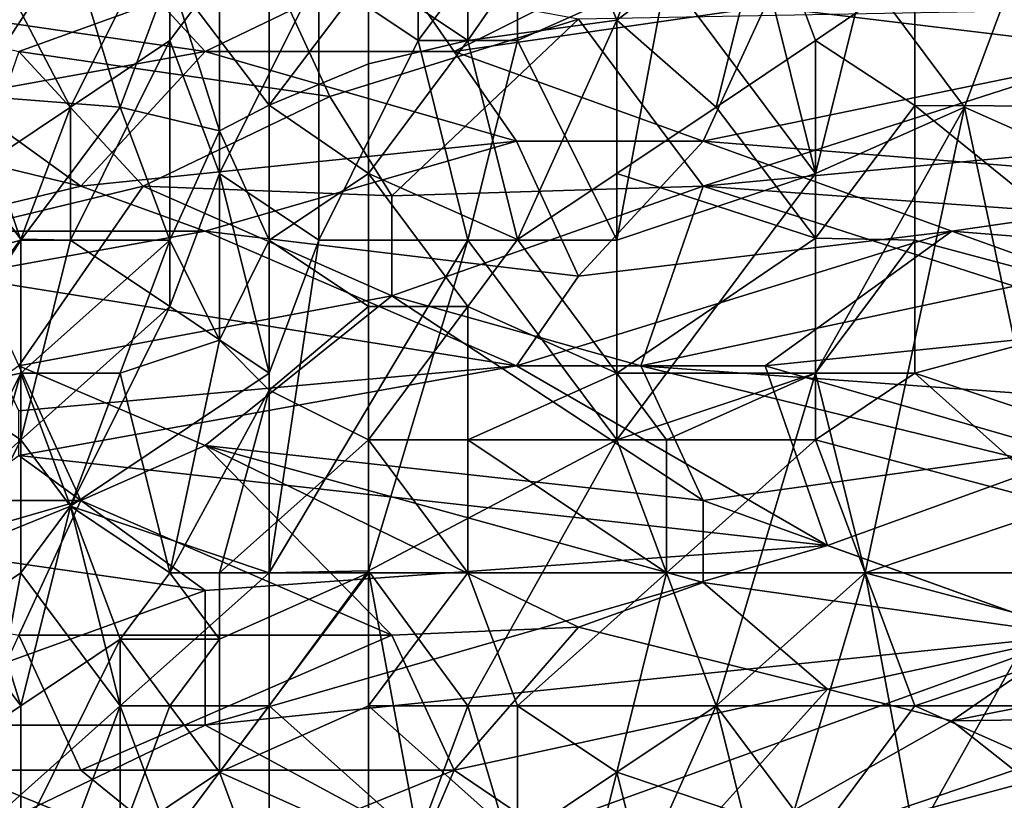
# Model space of a CAD drawing. Extents: x -0.3 to 0.3, y -0.266 to 0.266.
# Tile 189 of 256: x -0.184 to -0.157, y 0.192 to 0.212. Entities that reach past the tile are written whole.
import ezdxf

# ---------------------------------------------------------------- set-up
doc = ezdxf.new("R2010")
doc.units = 0

msp = doc.modelspace()

# ---------------------------------------------------------------- linework, layer by layer
for points in [[(-0.17306, 0.217038, 0.763674), (-0.175703, 0.2135, 0.763583), (-0.17306, 0.211731, 0.764991)], [(-0.17306, 0.217038, 0.763674), (-0.17306, 0.211731, 0.764991), (-0.170417, 0.215269, 0.765077)], [(-0.171739, 0.211731, 0.713358), (-0.174381, 0.2135, 0.715452), (-0.171739, 0.216716, 0.717763)], [(-0.169096, 0.215547, 0.716318), (-0.171739, 0.211731, 0.713358), (-0.171739, 0.216716, 0.717763)], [(-0.166453, 0.215623, 0.716318), (-0.167774, 0.212272, 0.713427), (-0.169096, 0.215547, 0.716318)], [(-0.16381, 0.215269, 0.716076), (-0.167774, 0.212272, 0.713427), (-0.166453, 0.215623, 0.716318)], [(-0.171739, 0.211731, 0.713358), (-0.169096, 0.215547, 0.716318), (-0.167774, 0.212272, 0.713427)], [(-0.179667, 0.215269, 0.760936), (-0.184149, 0.2135, 0.758234), (-0.18231, 0.209962, 0.760961)], [(-0.179667, 0.211731, 0.762053), (-0.179667, 0.215269, 0.760936), (-0.18231, 0.209962, 0.760961)], [(-0.178346, 0.2135, 0.762294), (-0.179667, 0.215269, 0.760936), (-0.179667, 0.211731, 0.762053)], [(-0.170417, 0.211731, 0.765815), (-0.170417, 0.215269, 0.765077), (-0.17306, 0.211731, 0.764991)], [(-0.170417, 0.211731, 0.765815), (-0.166453, 0.2135, 0.766479), (-0.170417, 0.215269, 0.765077)], [(-0.167774, 0.212272, 0.713427), (-0.16381, 0.215269, 0.716076), (-0.165132, 0.209962, 0.71159)], [(-0.16381, 0.215269, 0.716076), (-0.162489, 0.211731, 0.713158), (-0.165132, 0.209962, 0.71159)], [(-0.159846, 0.213528, 0.714872), (-0.162489, 0.211731, 0.713158), (-0.16381, 0.215269, 0.716076)], [(-0.186996, 0.212635, 0.7005), (-0.18203, 0.215023, 0.701647), (-0.17872, 0.211441, 0.698772)], [(-0.17872, 0.211441, 0.698772), (-0.18203, 0.215023, 0.701647), (-0.173754, 0.213829, 0.69997)], [(-0.179667, 0.2135, 0.717823), (-0.177024, 0.214909, 0.717763), (-0.177024, 0.210013, 0.713427)], [(-0.174381, 0.2135, 0.715452), (-0.177024, 0.210013, 0.713427), (-0.177024, 0.214909, 0.717763)], [(-0.184953, 0.210269, 0.719208), (-0.184953, 0.212994, 0.722099), (-0.18231, 0.214291, 0.720654)], [(-0.184953, 0.210269, 0.719208), (-0.18231, 0.214291, 0.720654), (-0.180989, 0.209962, 0.715483)], [(-0.180989, 0.209962, 0.715483), (-0.18231, 0.214291, 0.720654), (-0.179667, 0.2135, 0.717823)], [(-0.183685, 0.211441, 1.164667), (-0.177065, 0.213829, 1.166286), (-0.188651, 0.212635, 1.166176)], [(-0.183685, 0.211441, 1.164667), (-0.175409, 0.210246, 1.163025), (-0.177065, 0.213829, 1.166286)], [(-0.173754, 0.213829, 0.69997), (-0.172099, 0.211441, 0.698376), (-0.17872, 0.211441, 0.698772)], [(-0.168788, 0.212297, 1.164815), (-0.177065, 0.213829, 1.166286), (-0.175409, 0.210246, 1.163025)], [(-0.167133, 0.213932, 0.699573), (-0.172099, 0.211441, 0.698376), (-0.173754, 0.213829, 0.69997)], [(-0.172099, 0.211441, 0.698376), (-0.167133, 0.213932, 0.699573), (-0.163823, 0.212635, 0.698455)], [(-0.153891, 0.213829, 0.698479), (-0.153891, 0.211441, 0.697049), (-0.163823, 0.212635, 0.698455)], [(-0.162489, 0.211731, 0.713158), (-0.159846, 0.213528, 0.714872), (-0.159846, 0.210003, 0.711981)], [(-0.159846, 0.213528, 0.714872), (-0.150596, 0.2135, 0.716139), (-0.149275, 0.209962, 0.713295)], [(-0.149275, 0.209962, 0.713295), (-0.159846, 0.210003, 0.711981), (-0.159846, 0.213528, 0.714872)], [(-0.184149, 0.2135, 0.758234), (-0.184953, 0.208193, 0.759571), (-0.18231, 0.209962, 0.760961)], [(-0.179667, 0.2135, 0.717823), (-0.178346, 0.209326, 0.713427), (-0.180989, 0.209962, 0.715483)], [(-0.177024, 0.210013, 0.713427), (-0.178346, 0.209326, 0.713427), (-0.179667, 0.2135, 0.717823)], [(-0.178346, 0.2135, 0.762294), (-0.179667, 0.211731, 0.762053), (-0.178346, 0.208193, 0.763621)], [(-0.178346, 0.208193, 0.763621), (-0.175703, 0.2135, 0.763583), (-0.178346, 0.2135, 0.762294)], [(-0.175703, 0.2135, 0.763583), (-0.178346, 0.208193, 0.763621), (-0.175703, 0.206424, 0.765094)], [(-0.174381, 0.2135, 0.715452), (-0.174381, 0.211109, 0.713427), (-0.177024, 0.210013, 0.713427)], [(-0.17306, 0.211731, 0.764991), (-0.175703, 0.2135, 0.763583), (-0.175703, 0.206424, 0.765094)], [(-0.174381, 0.211109, 0.713427), (-0.174381, 0.2135, 0.715452), (-0.171739, 0.211731, 0.713358)], [(-0.167774, 0.206424, 0.767235), (-0.166453, 0.2135, 0.766479), (-0.170417, 0.211731, 0.765815)], [(-0.166453, 0.2135, 0.766479), (-0.167774, 0.206424, 0.767235), (-0.162489, 0.208193, 0.767904)], [(-0.16381, 0.2135, 0.766971), (-0.166453, 0.2135, 0.766479), (-0.162489, 0.208193, 0.767904)], [(-0.162489, 0.208193, 0.767904), (-0.161167, 0.2135, 0.767386), (-0.16381, 0.2135, 0.766971)], [(-0.162489, 0.208193, 0.767904), (-0.158525, 0.209962, 0.768192), (-0.161167, 0.2135, 0.767386)], [(-0.158525, 0.209962, 0.768192), (-0.157203, 0.2135, 0.76787), (-0.161167, 0.2135, 0.767386)], [(-0.158525, 0.209962, 0.768192), (-0.15456, 0.208193, 0.768674), (-0.157203, 0.2135, 0.76787)], [(-0.186996, 0.212635, 0.7005), (-0.17872, 0.211441, 0.698772), (-0.185341, 0.210246, 0.698609)], [(-0.163823, 0.212635, 0.698455), (-0.165478, 0.209052, 0.696698), (-0.172099, 0.211441, 0.698376)], [(-0.150581, 0.212635, 1.165254), (-0.168788, 0.212297, 1.164815), (-0.165478, 0.207858, 1.160289)], [(-0.152236, 0.209098, 1.161693), (-0.150581, 0.212635, 1.165254), (-0.165478, 0.207858, 1.160289)], [(-0.165478, 0.209052, 0.696698), (-0.163823, 0.212635, 0.698455), (-0.153891, 0.211441, 0.697049)], [(-0.175409, 0.210246, 1.163025), (-0.173754, 0.207601, 1.160132), (-0.168788, 0.212297, 1.164815)], [(-0.165478, 0.207858, 1.160289), (-0.168788, 0.212297, 1.164815), (-0.173754, 0.207601, 1.160132)], [(-0.171739, 0.211731, 0.713358), (-0.167774, 0.212272, 0.713427), (-0.170417, 0.206442, 0.709091)], [(-0.170417, 0.206442, 0.709091), (-0.167774, 0.212272, 0.713427), (-0.167774, 0.208193, 0.710226)], [(-0.167774, 0.212272, 0.713427), (-0.165132, 0.209962, 0.71159), (-0.167774, 0.208193, 0.710226)], [(-0.179667, 0.211731, 0.762053), (-0.18231, 0.209962, 0.760961), (-0.18231, 0.206424, 0.761981)], [(-0.179667, 0.204655, 0.763783), (-0.179667, 0.211731, 0.762053), (-0.18231, 0.206424, 0.761981)], [(-0.178346, 0.208193, 0.763621), (-0.179667, 0.211731, 0.762053), (-0.179667, 0.204655, 0.763783)], [(-0.171739, 0.206424, 0.76634), (-0.17306, 0.211731, 0.764991), (-0.175703, 0.206424, 0.765094)], [(-0.174381, 0.208193, 0.71109), (-0.174381, 0.211109, 0.713427), (-0.171739, 0.211731, 0.713358)], [(-0.174381, 0.208193, 0.71109), (-0.171739, 0.211731, 0.713358), (-0.170417, 0.206442, 0.709091)], [(-0.17306, 0.211731, 0.764991), (-0.171739, 0.206424, 0.76634), (-0.170417, 0.211731, 0.765815)], [(-0.171739, 0.206424, 0.76634), (-0.167774, 0.206424, 0.767235), (-0.170417, 0.211731, 0.765815)], [(-0.165132, 0.209962, 0.71159), (-0.162489, 0.211731, 0.713158), (-0.162489, 0.206475, 0.709091)], [(-0.162489, 0.211731, 0.713158), (-0.159846, 0.210003, 0.711981), (-0.162489, 0.206475, 0.709091)], [(-0.183685, 0.211441, 1.164667), (-0.185341, 0.206664, 1.159999), (-0.180375, 0.207858, 1.160779)], [(-0.185341, 0.210246, 0.698609), (-0.17872, 0.211441, 0.698772), (-0.18203, 0.207858, 0.697152)], [(-0.183685, 0.211441, 1.164667), (-0.180375, 0.207858, 1.160779), (-0.175409, 0.210246, 1.163025)], [(-0.18203, 0.207858, 0.697152), (-0.17872, 0.211441, 0.698772), (-0.170444, 0.209052, 0.697043)], [(-0.17872, 0.211441, 0.698772), (-0.172099, 0.211441, 0.698376), (-0.170444, 0.209052, 0.697043)], [(-0.170444, 0.209052, 0.697043), (-0.172099, 0.211441, 0.698376), (-0.165478, 0.209052, 0.696698)], [(-0.153891, 0.211441, 0.697049), (-0.150581, 0.207858, 0.695212), (-0.165478, 0.209052, 0.696698)], [(-0.177024, 0.210013, 0.713427), (-0.174381, 0.211109, 0.713427), (-0.174381, 0.208193, 0.71109)], [(-0.186996, 0.209052, 0.698135), (-0.185341, 0.210246, 0.698609), (-0.18203, 0.207858, 0.697152)], [(-0.186274, 0.205711, 0.716318), (-0.184953, 0.210269, 0.719208), (-0.183631, 0.206424, 0.714414)], [(-0.180989, 0.209962, 0.715483), (-0.183631, 0.206424, 0.714414), (-0.184953, 0.210269, 0.719208)], [(-0.173754, 0.207601, 1.160132), (-0.175409, 0.210246, 1.163025), (-0.180375, 0.207858, 1.160779)], [(-0.184953, 0.208193, 0.759571), (-0.183631, 0.206448, 0.761125), (-0.18231, 0.209962, 0.760961)], [(-0.180989, 0.209962, 0.715483), (-0.179667, 0.206424, 0.711756), (-0.183631, 0.206424, 0.714414)], [(-0.183631, 0.206448, 0.761125), (-0.18231, 0.206424, 0.761981), (-0.18231, 0.209962, 0.760961)], [(-0.180989, 0.209962, 0.715483), (-0.178346, 0.209326, 0.713427), (-0.179667, 0.206424, 0.711756)], [(-0.178346, 0.209326, 0.713427), (-0.177024, 0.210013, 0.713427), (-0.177024, 0.206424, 0.710574)], [(-0.177024, 0.206424, 0.710574), (-0.177024, 0.210013, 0.713427), (-0.174381, 0.208193, 0.71109)], [(-0.167774, 0.208193, 0.710226), (-0.165132, 0.209962, 0.71159), (-0.162489, 0.206475, 0.709091)], [(-0.162489, 0.206475, 0.709091), (-0.159846, 0.210003, 0.711981), (-0.159846, 0.206424, 0.709249)], [(-0.162489, 0.202886, 0.768405), (-0.158525, 0.209962, 0.768192), (-0.162489, 0.208193, 0.767904)], [(-0.161167, 0.197579, 0.768958), (-0.158525, 0.209962, 0.768192), (-0.162489, 0.202886, 0.768405)], [(-0.161167, 0.197579, 0.768958), (-0.155882, 0.197579, 0.769339), (-0.158525, 0.209962, 0.768192)], [(-0.159846, 0.210003, 0.711981), (-0.149275, 0.209962, 0.713295), (-0.153239, 0.204655, 0.708736)], [(-0.153239, 0.204655, 0.708736), (-0.159846, 0.206424, 0.709249), (-0.159846, 0.210003, 0.711981)], [(-0.155882, 0.197579, 0.769339), (-0.15456, 0.208193, 0.768674), (-0.158525, 0.209962, 0.768192)], [(-0.179667, 0.206424, 0.711756), (-0.178346, 0.209326, 0.713427), (-0.178346, 0.203767, 0.709091)], [(-0.178346, 0.203767, 0.709091), (-0.178346, 0.209326, 0.713427), (-0.177024, 0.206424, 0.710574)], [(-0.186996, 0.206664, 0.697111), (-0.186996, 0.209052, 0.698135), (-0.18203, 0.207858, 0.697152)], [(-0.18203, 0.207858, 0.697152), (-0.170444, 0.209052, 0.697043), (-0.17872, 0.206664, 0.696532)], [(-0.170444, 0.209052, 0.697043), (-0.168788, 0.205469, 0.695597), (-0.17872, 0.206664, 0.696532)], [(-0.168788, 0.205469, 0.695597), (-0.170444, 0.209052, 0.697043), (-0.165478, 0.209052, 0.696698)], [(-0.168788, 0.205469, 0.695597), (-0.165478, 0.209052, 0.696698), (-0.158857, 0.206664, 0.695331)], [(-0.165478, 0.207858, 1.160289), (-0.148926, 0.206664, 1.158881), (-0.152236, 0.209098, 1.161693)], [(-0.158857, 0.206664, 0.695331), (-0.165478, 0.209052, 0.696698), (-0.150581, 0.207858, 0.695212)], [(-0.186274, 0.202886, 0.760295), (-0.183631, 0.206448, 0.761125), (-0.184953, 0.208193, 0.759571)], [(-0.178346, 0.208193, 0.763621), (-0.179667, 0.204655, 0.763783), (-0.177024, 0.202886, 0.765262)], [(-0.175703, 0.206424, 0.765094), (-0.178346, 0.208193, 0.763621), (-0.177024, 0.202886, 0.765262)], [(-0.177024, 0.206424, 0.710574), (-0.174381, 0.208193, 0.71109), (-0.174381, 0.204655, 0.708444)], [(-0.170417, 0.206442, 0.709091), (-0.171739, 0.204655, 0.707949), (-0.174381, 0.208193, 0.71109)], [(-0.174381, 0.208193, 0.71109), (-0.171739, 0.204655, 0.707949), (-0.174381, 0.204655, 0.708444)], [(-0.167774, 0.208193, 0.710226), (-0.167774, 0.202886, 0.706493), (-0.170417, 0.206442, 0.709091)], [(-0.162489, 0.206475, 0.709091), (-0.167774, 0.202886, 0.706493), (-0.167774, 0.208193, 0.710226)], [(-0.167774, 0.201117, 0.767846), (-0.162489, 0.202886, 0.768405), (-0.162489, 0.208193, 0.767904)], [(-0.167774, 0.201117, 0.767846), (-0.162489, 0.208193, 0.767904), (-0.167774, 0.206424, 0.767235)], [(-0.186996, 0.206664, 0.697111), (-0.18203, 0.207858, 0.697152), (-0.17872, 0.206664, 0.696532)], [(-0.185341, 0.206664, 1.159999), (-0.183685, 0.203081, 1.155645), (-0.180375, 0.207858, 1.160779)], [(-0.180375, 0.207858, 1.160779), (-0.183685, 0.203081, 1.155645), (-0.173754, 0.204945, 1.157009)], [(-0.173754, 0.207601, 1.160132), (-0.180375, 0.207858, 1.160779), (-0.173754, 0.204945, 1.157009)], [(-0.165478, 0.207858, 1.160289), (-0.173754, 0.207601, 1.160132), (-0.173754, 0.204945, 1.157009)], [(-0.173754, 0.204945, 1.157009), (-0.167133, 0.203081, 1.154366), (-0.165478, 0.207858, 1.160289)], [(-0.165478, 0.207858, 1.160289), (-0.167133, 0.203081, 1.154366), (-0.157202, 0.205203, 1.157009)], [(-0.148926, 0.206664, 1.158881), (-0.165478, 0.207858, 1.160289), (-0.157202, 0.205203, 1.157009)], [(-0.14396, 0.205469, 0.694092), (-0.158857, 0.206664, 0.695331), (-0.150581, 0.207858, 0.695212)], [(-0.186996, 0.206664, 0.697111), (-0.17872, 0.206664, 0.696532), (-0.185341, 0.205469, 0.69654)], [(-0.183631, 0.201117, 0.762534), (-0.183631, 0.206448, 0.761125), (-0.186274, 0.202886, 0.760295)], [(-0.17872, 0.206664, 0.696532), (-0.170444, 0.203081, 0.695021), (-0.185341, 0.205469, 0.69654)], [(-0.183631, 0.201117, 0.762534), (-0.18231, 0.206424, 0.761981), (-0.183631, 0.206448, 0.761125)], [(-0.170444, 0.203081, 0.695021), (-0.17872, 0.206664, 0.696532), (-0.168788, 0.205469, 0.695597)], [(-0.171739, 0.204655, 0.707949), (-0.170417, 0.206442, 0.709091), (-0.167774, 0.202886, 0.706493)], [(-0.170444, 0.203081, 0.695021), (-0.158857, 0.206664, 0.695331), (-0.163823, 0.203081, 0.694667)], [(-0.170444, 0.203081, 0.695021), (-0.168788, 0.205469, 0.695597), (-0.158857, 0.206664, 0.695331)], [(-0.167774, 0.202886, 0.706493), (-0.162489, 0.206475, 0.709091), (-0.162489, 0.202886, 0.706665)], [(-0.163823, 0.203081, 0.694667), (-0.158857, 0.206664, 0.695331), (-0.152236, 0.204275, 0.694253)], [(-0.162489, 0.206475, 0.709091), (-0.159846, 0.206424, 0.709249), (-0.162489, 0.202886, 0.706665)], [(-0.152236, 0.204275, 0.694253), (-0.158857, 0.206664, 0.695331), (-0.14396, 0.205469, 0.694092)], [(-0.186274, 0.202346, 0.713427), (-0.186274, 0.205711, 0.716318), (-0.183631, 0.206424, 0.714414)], [(-0.186274, 0.202346, 0.713427), (-0.183631, 0.206424, 0.714414), (-0.183631, 0.202886, 0.711474)], [(-0.183631, 0.202886, 0.711474), (-0.183631, 0.206424, 0.714414), (-0.179667, 0.206424, 0.711756)], [(-0.180989, 0.202886, 0.709746), (-0.183631, 0.202886, 0.711474), (-0.179667, 0.206424, 0.711756)], [(-0.183631, 0.201117, 0.762534), (-0.179667, 0.204655, 0.763783), (-0.18231, 0.206424, 0.761981)], [(-0.179667, 0.206424, 0.711756), (-0.178346, 0.203767, 0.709091), (-0.180989, 0.202886, 0.709746)], [(-0.177024, 0.206424, 0.710574), (-0.177024, 0.202432, 0.707645), (-0.178346, 0.203767, 0.709091)], [(-0.177024, 0.202432, 0.707645), (-0.177024, 0.206424, 0.710574), (-0.174381, 0.204655, 0.708444)], [(-0.177024, 0.197579, 0.766153), (-0.171739, 0.206424, 0.76634), (-0.175703, 0.206424, 0.765094)], [(-0.175703, 0.206424, 0.765094), (-0.177024, 0.202886, 0.765262), (-0.177024, 0.197579, 0.766153)], [(-0.174381, 0.197626, 0.766906), (-0.171739, 0.206424, 0.76634), (-0.177024, 0.197579, 0.766153)], [(-0.171739, 0.206424, 0.76634), (-0.174381, 0.197626, 0.766906), (-0.167774, 0.201117, 0.767846)], [(-0.167774, 0.201117, 0.767846), (-0.167774, 0.206424, 0.767235), (-0.171739, 0.206424, 0.76634)], [(-0.159846, 0.206424, 0.709249), (-0.159846, 0.202886, 0.706869), (-0.162489, 0.202886, 0.706665)], [(-0.153239, 0.204655, 0.708736), (-0.159846, 0.202886, 0.706869), (-0.159846, 0.206424, 0.709249)], [(-0.183685, 0.201886, 0.695486), (-0.185341, 0.205469, 0.69654), (-0.170444, 0.203081, 0.695021)], [(-0.150581, 0.201886, 1.152553), (-0.157202, 0.205203, 1.157009), (-0.167133, 0.203081, 1.154366)], [(-0.173754, 0.204945, 1.157009), (-0.183685, 0.203081, 1.155645), (-0.17872, 0.200959, 1.152326)], [(-0.17872, 0.200959, 1.152326), (-0.165478, 0.199498, 1.149245), (-0.173754, 0.204945, 1.157009)], [(-0.173754, 0.204945, 1.157009), (-0.165478, 0.199498, 1.149245), (-0.167133, 0.203081, 1.154366)], [(-0.179667, 0.204655, 0.763783), (-0.183631, 0.201117, 0.762534), (-0.18231, 0.199348, 0.763615)], [(-0.177024, 0.202886, 0.765262), (-0.179667, 0.204655, 0.763783), (-0.18231, 0.199348, 0.763615)], [(-0.174381, 0.204655, 0.708444), (-0.174381, 0.201117, 0.706054), (-0.177024, 0.202432, 0.707645)], [(-0.171739, 0.204655, 0.707949), (-0.174381, 0.201117, 0.706054), (-0.174381, 0.204655, 0.708444)], [(-0.174381, 0.201117, 0.706054), (-0.171739, 0.204655, 0.707949), (-0.171739, 0.201117, 0.705646)], [(-0.171739, 0.204655, 0.707949), (-0.167774, 0.202886, 0.706493), (-0.171739, 0.201117, 0.705646)], [(-0.15456, 0.201117, 0.706332), (-0.159846, 0.202886, 0.706869), (-0.153239, 0.204655, 0.708736)], [(-0.155547, 0.200692, 0.693682), (-0.163823, 0.203081, 0.694667), (-0.152236, 0.204275, 0.694253)], [(-0.179667, 0.197579, 0.705468), (-0.180989, 0.202886, 0.709746), (-0.178346, 0.203767, 0.709091)], [(-0.177024, 0.202432, 0.707645), (-0.179667, 0.197579, 0.705468), (-0.178346, 0.203767, 0.709091)], [(-0.188651, 0.199501, 1.152326), (-0.18203, 0.199498, 1.150903), (-0.183685, 0.203081, 1.155645)], [(-0.162168, 0.198304, 0.693648), (-0.183685, 0.200692, 0.695227), (-0.170444, 0.203081, 0.695021)], [(-0.18203, 0.199498, 1.150903), (-0.17872, 0.200959, 1.152326), (-0.183685, 0.203081, 1.155645)], [(-0.183685, 0.200692, 0.695227), (-0.183685, 0.201886, 0.695486), (-0.170444, 0.203081, 0.695021)], [(-0.162168, 0.198304, 0.693648), (-0.170444, 0.203081, 0.695021), (-0.163823, 0.203081, 0.694667)], [(-0.167133, 0.203081, 1.154366), (-0.157202, 0.200648, 1.150764), (-0.150581, 0.201886, 1.152553)], [(-0.157202, 0.200648, 1.150764), (-0.167133, 0.203081, 1.154366), (-0.165478, 0.199498, 1.149245)], [(-0.162168, 0.198304, 0.693648), (-0.163823, 0.203081, 0.694667), (-0.155547, 0.200692, 0.693682)], [(-0.186274, 0.202886, 0.760295), (-0.187596, 0.197579, 0.760752), (-0.183631, 0.201117, 0.762534)], [(-0.186274, 0.197579, 0.709713), (-0.183631, 0.202886, 0.711474), (-0.184953, 0.198279, 0.709091)], [(-0.186274, 0.197579, 0.709713), (-0.186274, 0.202346, 0.713427), (-0.183631, 0.202886, 0.711474)], [(-0.184953, 0.198279, 0.709091), (-0.183631, 0.202886, 0.711474), (-0.18231, 0.199348, 0.707986)], [(-0.183631, 0.202886, 0.711474), (-0.180989, 0.202886, 0.709746), (-0.18231, 0.199348, 0.707986)], [(-0.18231, 0.199348, 0.707986), (-0.180989, 0.202886, 0.709746), (-0.179667, 0.197579, 0.705468)], [(-0.177024, 0.197579, 0.766153), (-0.177024, 0.202886, 0.765262), (-0.18231, 0.199348, 0.763615)], [(-0.171739, 0.201117, 0.705646), (-0.167774, 0.202886, 0.706493), (-0.166453, 0.201117, 0.705436)], [(-0.162489, 0.202886, 0.706665), (-0.166453, 0.201117, 0.705436), (-0.167774, 0.202886, 0.706493)], [(-0.162489, 0.202886, 0.768405), (-0.167774, 0.201117, 0.767846), (-0.165132, 0.194041, 0.768817)], [(-0.162489, 0.202886, 0.706665), (-0.162489, 0.201117, 0.705603), (-0.166453, 0.201117, 0.705436)], [(-0.165132, 0.194041, 0.768817), (-0.161167, 0.197579, 0.768958), (-0.162489, 0.202886, 0.768405)], [(-0.155882, 0.199348, 0.705192), (-0.162489, 0.201117, 0.705603), (-0.159846, 0.202886, 0.706869)], [(-0.159846, 0.202886, 0.706869), (-0.162489, 0.201117, 0.705603), (-0.162489, 0.202886, 0.706665)], [(-0.15456, 0.201117, 0.706332), (-0.155882, 0.199348, 0.705192), (-0.159846, 0.202886, 0.706869)], [(-0.156664, 0.141082, 0.506885), (-0.20835, 0.187559, 0.012), (-0.223522, 0.202731, 0.012)], [(-0.156664, 0.141082, 0.506885), (-0.223522, 0.202731, 0.012), (-0.185174, 0.170429, 0.584312)], [(-0.179667, 0.197579, 0.705468), (-0.177024, 0.202432, 0.707645), (-0.178346, 0.197579, 0.70497)], [(-0.177024, 0.202432, 0.707645), (-0.174381, 0.201117, 0.706054), (-0.178346, 0.197579, 0.70497)], [(-0.186274, 0.19581, 0.762068), (-0.183631, 0.201117, 0.762534), (-0.187596, 0.197579, 0.760752)], [(-0.183631, 0.201117, 0.762534), (-0.186274, 0.19581, 0.762068), (-0.183631, 0.197579, 0.763275)], [(-0.183631, 0.201117, 0.762534), (-0.183631, 0.197579, 0.763275), (-0.18231, 0.199348, 0.763615)], [(-0.18203, 0.199498, 1.150903), (-0.173754, 0.195915, 1.144681), (-0.17872, 0.200959, 1.152326)], [(-0.17872, 0.200959, 1.152326), (-0.165478, 0.197322, 1.146081), (-0.165478, 0.199498, 1.149245)], [(-0.168788, 0.196131, 1.14452), (-0.165478, 0.197322, 1.146081), (-0.17872, 0.200959, 1.152326)], [(-0.173754, 0.195915, 1.144681), (-0.168788, 0.196131, 1.14452), (-0.17872, 0.200959, 1.152326)], [(-0.178346, 0.197579, 0.70497), (-0.174381, 0.201117, 0.706054), (-0.174381, 0.197579, 0.703966)], [(-0.171739, 0.197579, 0.70362), (-0.174381, 0.201117, 0.706054), (-0.171739, 0.201117, 0.705646)], [(-0.171739, 0.194041, 0.767885), (-0.167774, 0.201117, 0.767846), (-0.174381, 0.197626, 0.766906)], [(-0.174381, 0.201117, 0.706054), (-0.171739, 0.197579, 0.70362), (-0.174381, 0.197579, 0.703966)], [(-0.166453, 0.201117, 0.705436), (-0.166453, 0.197579, 0.703489), (-0.171739, 0.201117, 0.705646)], [(-0.171739, 0.201117, 0.705646), (-0.166453, 0.197579, 0.703489), (-0.171739, 0.197579, 0.70362)], [(-0.165132, 0.194041, 0.768817), (-0.167774, 0.201117, 0.767846), (-0.171739, 0.194041, 0.767885)], [(-0.162489, 0.201117, 0.705603), (-0.161167, 0.197579, 0.70378), (-0.166453, 0.197579, 0.703489)], [(-0.166453, 0.201117, 0.705436), (-0.162489, 0.201117, 0.705603), (-0.166453, 0.197579, 0.703489)], [(-0.162489, 0.201117, 0.705603), (-0.155882, 0.199348, 0.705192), (-0.161167, 0.197579, 0.70378)], [(-0.183685, 0.200692, 0.695227), (-0.17872, 0.197109, 0.694335), (-0.186996, 0.198304, 0.695068)], [(-0.17872, 0.197109, 0.694335), (-0.183685, 0.200692, 0.695227), (-0.162168, 0.198304, 0.693648)], [(-0.162168, 0.198304, 0.693648), (-0.155547, 0.200692, 0.693682), (-0.155547, 0.195915, 0.693032)], [(-0.165478, 0.199498, 1.149245), (-0.155547, 0.195915, 1.143484), (-0.157202, 0.200648, 1.150764)], [(-0.188651, 0.199501, 1.152326), (-0.190306, 0.197109, 1.149794), (-0.18203, 0.199498, 1.150903)], [(-0.190306, 0.197109, 1.149794), (-0.183685, 0.195915, 1.146391), (-0.18203, 0.199498, 1.150903)], [(-0.173754, 0.195915, 1.144681), (-0.18203, 0.199498, 1.150903), (-0.183685, 0.195915, 1.146391)], [(-0.165478, 0.197322, 1.146081), (-0.155547, 0.195915, 1.143484), (-0.165478, 0.199498, 1.149245)], [(-0.184953, 0.198279, 0.709091), (-0.18231, 0.199348, 0.707986), (-0.183631, 0.194041, 0.705367)], [(-0.183631, 0.197579, 0.763275), (-0.180989, 0.194041, 0.765191), (-0.18231, 0.199348, 0.763615)], [(-0.183631, 0.194041, 0.705367), (-0.18231, 0.199348, 0.707986), (-0.180989, 0.19581, 0.70499)], [(-0.180989, 0.194041, 0.765191), (-0.177024, 0.197579, 0.766153), (-0.18231, 0.199348, 0.763615)], [(-0.180989, 0.19581, 0.70499), (-0.18231, 0.199348, 0.707986), (-0.179667, 0.197579, 0.705468)], [(-0.15456, 0.19581, 0.703603), (-0.161167, 0.197579, 0.70378), (-0.155882, 0.199348, 0.705192)], [(-0.188651, 0.193527, 0.694631), (-0.186996, 0.198304, 0.695068), (-0.17872, 0.197109, 0.694335)], [(-0.183631, 0.194041, 0.705367), (-0.186274, 0.197579, 0.709713), (-0.184953, 0.198279, 0.709091)], [(-0.17872, 0.193527, 0.693852), (-0.17872, 0.197109, 0.694335), (-0.162168, 0.198304, 0.693648)], [(-0.17872, 0.193527, 0.693852), (-0.162168, 0.198304, 0.693648), (-0.155547, 0.195915, 0.693032)], [(-0.186274, 0.197579, 0.709713), (-0.183631, 0.194041, 0.705367), (-0.186274, 0.192272, 0.706226)], [(-0.183631, 0.197579, 0.763275), (-0.186274, 0.19581, 0.762068), (-0.184953, 0.190503, 0.763834)], [(-0.183631, 0.197579, 0.763275), (-0.184953, 0.190503, 0.763834), (-0.180989, 0.194041, 0.765191)], [(-0.178346, 0.19581, 0.703961), (-0.180989, 0.19581, 0.70499), (-0.179667, 0.197579, 0.705468)], [(-0.177024, 0.194041, 0.766658), (-0.177024, 0.197579, 0.766153), (-0.180989, 0.194041, 0.765191)], [(-0.178346, 0.197579, 0.70497), (-0.178346, 0.19581, 0.703961), (-0.179667, 0.197579, 0.705468)], [(-0.174381, 0.197579, 0.703966), (-0.178346, 0.19581, 0.703961), (-0.178346, 0.197579, 0.70497)], [(-0.178346, 0.192272, 0.702227), (-0.174381, 0.197579, 0.703966), (-0.174381, 0.194041, 0.702214)], [(-0.178346, 0.192272, 0.702227), (-0.178346, 0.19581, 0.703961), (-0.174381, 0.197579, 0.703966)], [(-0.177024, 0.194041, 0.766658), (-0.174381, 0.197626, 0.766906), (-0.177024, 0.197579, 0.766153)], [(-0.174381, 0.197626, 0.766906), (-0.177024, 0.194041, 0.766658), (-0.17306, 0.190503, 0.76798)], [(-0.17306, 0.190503, 0.76798), (-0.171739, 0.194041, 0.767885), (-0.174381, 0.197626, 0.766906)], [(-0.170417, 0.194041, 0.701883), (-0.174381, 0.194041, 0.702214), (-0.171739, 0.197579, 0.70362)], [(-0.174381, 0.197579, 0.703966), (-0.171739, 0.197579, 0.70362), (-0.174381, 0.194041, 0.702214)], [(-0.166453, 0.197579, 0.703489), (-0.170417, 0.194041, 0.701883), (-0.171739, 0.197579, 0.70362)], [(-0.170417, 0.194041, 0.701883), (-0.166453, 0.197579, 0.703489), (-0.167774, 0.192272, 0.701159)], [(-0.167774, 0.192272, 0.701159), (-0.166453, 0.197579, 0.703489), (-0.165132, 0.194041, 0.701926)], [(-0.161167, 0.197579, 0.70378), (-0.165132, 0.194041, 0.701926), (-0.166453, 0.197579, 0.703489)], [(-0.159846, 0.194041, 0.702302), (-0.165132, 0.194041, 0.701926), (-0.161167, 0.197579, 0.70378)], [(-0.16381, 0.188733, 0.769291), (-0.161167, 0.197579, 0.768958), (-0.165132, 0.194041, 0.768817)], [(-0.16381, 0.188733, 0.769291), (-0.159846, 0.190503, 0.769474), (-0.161167, 0.197579, 0.768958)], [(-0.159846, 0.190503, 0.769474), (-0.155882, 0.197579, 0.769339), (-0.161167, 0.197579, 0.768958)], [(-0.159846, 0.194041, 0.702302), (-0.161167, 0.197579, 0.70378), (-0.15456, 0.19581, 0.703603)], [(-0.153239, 0.183426, 0.769992), (-0.155882, 0.197579, 0.769339), (-0.159846, 0.190503, 0.769474)], [(-0.165478, 0.197322, 1.146081), (-0.168788, 0.196131, 1.14452), (-0.162168, 0.194484, 1.141397)], [(-0.165478, 0.197322, 1.146081), (-0.162168, 0.194484, 1.141397), (-0.155547, 0.195915, 1.143484)], [(-0.188651, 0.193527, 0.694631), (-0.17872, 0.197109, 0.694335), (-0.17872, 0.193527, 0.693852)], [(-0.173754, 0.195915, 1.144681), (-0.172099, 0.192332, 1.138751), (-0.168788, 0.196131, 1.14452)], [(-0.162168, 0.194484, 1.141397), (-0.168788, 0.196131, 1.14452), (-0.172099, 0.192332, 1.138751)], [(-0.18203, 0.192332, 1.140555), (-0.183685, 0.195915, 1.146391), (-0.185341, 0.192332, 1.141432)], [(-0.183685, 0.195915, 1.146391), (-0.18203, 0.192332, 1.140555), (-0.173754, 0.195915, 1.144681)], [(-0.183631, 0.194041, 0.705367), (-0.180989, 0.19581, 0.70499), (-0.183631, 0.190503, 0.703499)], [(-0.183631, 0.190503, 0.703499), (-0.180989, 0.19581, 0.70499), (-0.180989, 0.190503, 0.702293)], [(-0.173754, 0.195915, 1.144681), (-0.18203, 0.192332, 1.140555), (-0.172099, 0.192332, 1.138751)], [(-0.179667, 0.194041, 0.703474), (-0.180989, 0.19581, 0.70499), (-0.178346, 0.19581, 0.703961)], [(-0.180989, 0.19581, 0.70499), (-0.179667, 0.194041, 0.703474), (-0.180989, 0.190503, 0.702293)], [(-0.178346, 0.192272, 0.702227), (-0.179667, 0.194041, 0.703474), (-0.178346, 0.19581, 0.703961)], [(-0.155547, 0.195915, 0.693032), (-0.172099, 0.189944, 0.693253), (-0.17872, 0.193527, 0.693852)], [(-0.172099, 0.189944, 0.693253), (-0.155547, 0.195915, 0.693032), (-0.148926, 0.191138, 0.692397)], [(-0.162168, 0.194484, 1.141397), (-0.158857, 0.193643, 1.139836), (-0.155547, 0.195915, 1.143484)], [(-0.15456, 0.19581, 0.703603), (-0.15456, 0.194041, 0.70287), (-0.159846, 0.194041, 0.702302)], [(-0.155547, 0.195915, 1.143484), (-0.158857, 0.193643, 1.139836), (-0.147271, 0.195915, 1.143454)], [(-0.158857, 0.193643, 1.139836), (-0.145615, 0.193814, 1.139836), (-0.147271, 0.195915, 1.143454)], [(-0.172099, 0.192332, 1.138751), (-0.167133, 0.188964, 1.13203), (-0.162168, 0.194484, 1.141397)], [(-0.162168, 0.194484, 1.141397), (-0.167133, 0.188964, 1.13203), (-0.158857, 0.193643, 1.139836)], [(-0.183631, 0.190503, 0.703499), (-0.186274, 0.192272, 0.706226), (-0.183631, 0.194041, 0.705367)], [(-0.183631, 0.186964, 0.765076), (-0.180989, 0.194041, 0.765191), (-0.184953, 0.190503, 0.763834)], [(-0.183631, 0.186964, 0.765076), (-0.179667, 0.190503, 0.766235), (-0.180989, 0.194041, 0.765191)], [(-0.179667, 0.190503, 0.766235), (-0.177024, 0.194041, 0.766658), (-0.180989, 0.194041, 0.765191)], [(-0.179667, 0.194041, 0.703474), (-0.178346, 0.192272, 0.702227), (-0.180989, 0.190503, 0.702293)], [(-0.177024, 0.190503, 0.767073), (-0.177024, 0.194041, 0.766658), (-0.179667, 0.190503, 0.766235)], [(-0.178346, 0.192272, 0.702227), (-0.174381, 0.194041, 0.702214), (-0.174381, 0.190503, 0.7008)], [(-0.177024, 0.190503, 0.767073), (-0.17306, 0.190503, 0.76798), (-0.177024, 0.194041, 0.766658)], [(-0.170417, 0.194041, 0.701883), (-0.170417, 0.190503, 0.700528), (-0.174381, 0.194041, 0.702214)], [(-0.170417, 0.190503, 0.700528), (-0.174381, 0.190503, 0.7008), (-0.174381, 0.194041, 0.702214)], [(-0.171739, 0.194041, 0.767885), (-0.17306, 0.190503, 0.76798), (-0.169096, 0.185195, 0.768971)], [(-0.165132, 0.194041, 0.768817), (-0.171739, 0.194041, 0.767885), (-0.169096, 0.185195, 0.768971)], [(-0.170417, 0.190503, 0.700528), (-0.170417, 0.194041, 0.701883), (-0.167774, 0.192272, 0.701159)], [(-0.16381, 0.188733, 0.769291), (-0.165132, 0.194041, 0.768817), (-0.169096, 0.185195, 0.768971)], [(-0.162489, 0.190503, 0.700794), (-0.167774, 0.192272, 0.701159), (-0.165132, 0.194041, 0.701926)], [(-0.165132, 0.194041, 0.701926), (-0.159846, 0.194041, 0.702302), (-0.162489, 0.190503, 0.700794)], [(-0.162489, 0.190503, 0.700794), (-0.159846, 0.194041, 0.702302), (-0.155882, 0.192272, 0.702034)], [(-0.159846, 0.194041, 0.702302), (-0.15456, 0.194041, 0.70287), (-0.155882, 0.192272, 0.702034)], [(-0.167133, 0.188964, 1.13203), (-0.157202, 0.192332, 1.137468), (-0.158857, 0.193643, 1.139836)], [(-0.158857, 0.193643, 1.139836), (-0.157202, 0.192332, 1.137468), (-0.145615, 0.193814, 1.139836)], [(-0.183685, 0.191138, 0.693928), (-0.188651, 0.193527, 0.694631), (-0.17872, 0.193527, 0.693852)], [(-0.183685, 0.191138, 0.693928), (-0.17872, 0.193527, 0.693852), (-0.172099, 0.189944, 0.693253)], [(-0.17872, 0.189647, 1.135152), (-0.185341, 0.192332, 1.141432), (-0.186996, 0.188329, 1.135152)], [(-0.18203, 0.192332, 1.140555), (-0.185341, 0.192332, 1.141432), (-0.17872, 0.189647, 1.135152)], [(-0.18203, 0.192332, 1.140555), (-0.17872, 0.189647, 1.135152), (-0.172099, 0.192332, 1.138751)], [(-0.17872, 0.189647, 1.135152), (-0.173754, 0.188461, 1.13203), (-0.172099, 0.192332, 1.138751)], [(-0.172099, 0.192332, 1.138751), (-0.173754, 0.188461, 1.13203), (-0.167133, 0.188964, 1.13203)], [(-0.155547, 0.188662, 1.130469), (-0.157202, 0.192332, 1.137468), (-0.167133, 0.188964, 1.13203)], [(-0.186274, 0.186964, 0.703512), (-0.186274, 0.192272, 0.706226), (-0.183631, 0.190503, 0.703499)], [(-0.178346, 0.192272, 0.702227), (-0.177024, 0.188733, 0.700588), (-0.180989, 0.190503, 0.702293)], [(-0.178346, 0.192272, 0.702227), (-0.174381, 0.190503, 0.7008), (-0.177024, 0.188733, 0.700588)], [(-0.167774, 0.192272, 0.701159), (-0.169096, 0.186964, 0.699461), (-0.170417, 0.190503, 0.700528)], [(-0.166453, 0.186964, 0.699547), (-0.169096, 0.186964, 0.699461), (-0.167774, 0.192272, 0.701159)], [(-0.162489, 0.190503, 0.700794), (-0.166453, 0.186964, 0.699547), (-0.167774, 0.192272, 0.701159)], [(-0.162489, 0.190503, 0.700794), (-0.155882, 0.192272, 0.702034), (-0.159846, 0.188733, 0.700525)], [(-0.15456, 0.188733, 0.701126), (-0.159846, 0.188733, 0.700525), (-0.155882, 0.192272, 0.702034)]]:
    msp.add_3dface(points)

doc.saveas('drawing.dxf')
